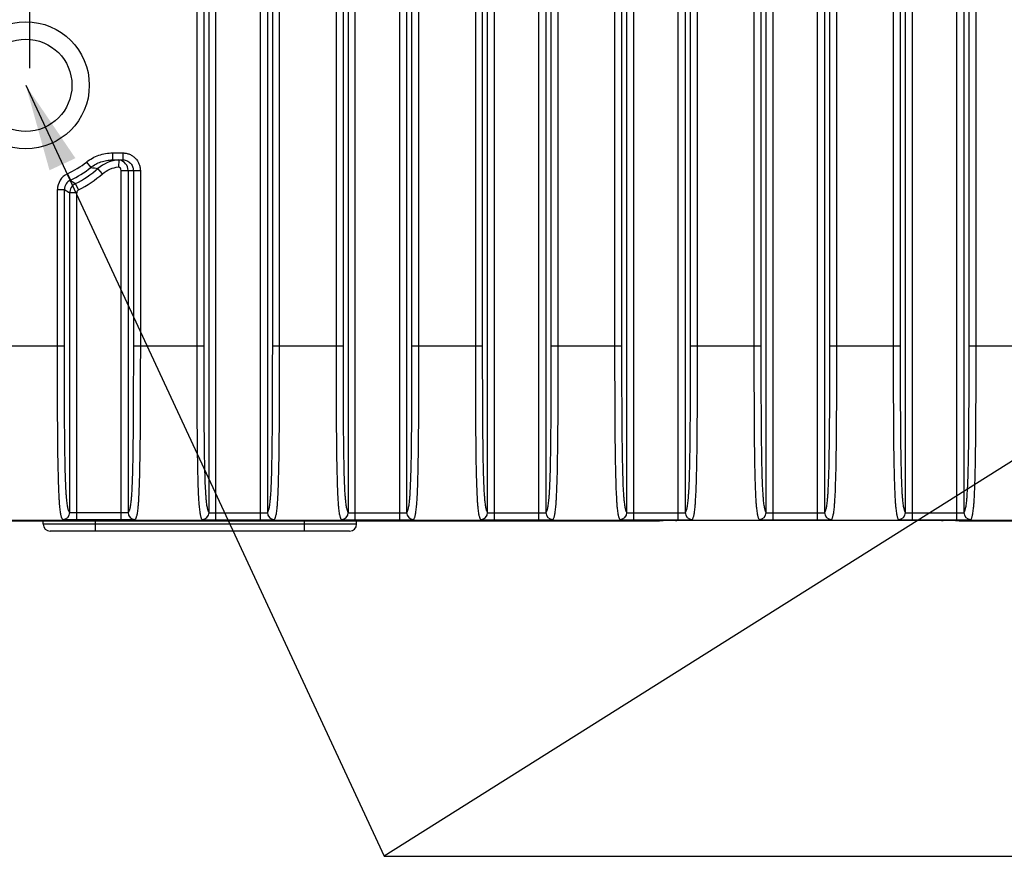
# Model space of a CAD drawing. Header units: millimetres. Extents: x 2556 to 2984, y -1556 to -1254.
# Tile 46 of 53: x 2865 to 2894, y -1409 to -1385. Entities that reach past the tile are written whole.
import ezdxf

# ---------------------------------------------------------------- set-up
doc = ezdxf.new("R2010")
doc.units = ezdxf.units.MM
doc.styles.add('HANA', font='arial.ttf')
doc.styles.get("Standard").update_dxf_attribs({"font": 'AcadEref.ttf'})
doc.dimstyles.new('HANA$7', dxfattribs={"dimtxt": 2.5, "dimasz": 2.5, "dimexe": 0.5, "dimexo": 0.2, "dimgap": 0.5, "dimtad": 1, "dimzin": 1, "dimdsep": 46, "dimtxsty": 'HANA', "dimcen": 0, "dimclrd": 3, "dimclre": 3, "dimclrt": 4, "dimadec": 0, "dimazin": 0, "dimtfac": 1, "dimtmove": 0, "dimatfit": 3, "dimfxl": 0, "dimtzin": 0, "dimarcsym": 0})
doc.dimstyles.get("Standard").update_dxf_attribs({"dimtxt": 0.15625, "dimasz": 0.1875, "dimexe": 0.18, "dimexo": 0.0625, "dimgap": 0.09, "dimtad": 0, "dimtih": 1, "dimtoh": 1, "dimdec": 3, "dimzin": 4, "dimdsep": 46, "dimtxsty": 'Standard', "dimblk": 'CLOSED', "dimblk1": 'CLOSED', "dimblk2": 'CLOSED', "dimcen": 0.09, "dimadec": 0, "dimazin": 0, "dimtp": 0.001, "dimtm": 0.001, "dimtfac": 1, "dimtdec": 3, "dimtofl": 0, "dimtmove": 0, "dimatfit": 3, "dimldrblk": 'CLOSED', "dimfxl": 0, "dimtolj": 1, "dimtzin": 4, "dimarcsym": 0})

# ---------------------------------------------------------------- blocks, each defined once
blk = doc.blocks.new('_CLOSED')
at = {"color": 0, "linetype": 'ByBlock'}
for p, q in [((0, 0), (-1, 0.167)), ((-1, 0.167), (-1, -0.167)), ((-1, -0.167), (0, 0)), ((-1, 0), (0, 0))]:
    blk.add_line(p, q, dxfattribs=at)
blk = doc.blocks.new('*D34')
at = {"color": 0, "lineweight": -2}
for p, q in [((2874.335, -1386.492), (2874.335, -1370.223)), ((2919.335, -1386.492), (2919.335, -1370.223)), ((2916.835, -1371.473), (2876.835, -1371.473))]:
    blk.add_line(p, q, dxfattribs=at)
at = {"layer": 'Defpoints', "color": 0}
for p in [(2874.335, -1371.473), (2874.335, -1387.117), (2919.335, -1387.117)]:
    blk.add_point(p, dxfattribs=at)
at = {"color": 0, "lineweight": -2, "xscale": 2.5, "yscale": 2.5, "zscale": 2.5, "rotation": 180}
blk.add_blockref('_CLOSED', (2874.335, -1371.473), dxfattribs=at)
at = {"color": 0, "lineweight": -2, "xscale": 2.5, "yscale": 2.5, "zscale": 2.5}
blk.add_blockref('_CLOSED', (2919.335, -1371.473), dxfattribs=at)
at = {"color": 0, "insert": (2898.389, -1369.571), "char_height": 2.5, "attachment_point": 5}
blk.add_mtext('\\fArial|b0|i0|c0|p34;\\C3;45.00%%P0.30', dxfattribs=at)

msp = doc.modelspace()

# ---------------------------------------------------------------- linework, layer by layer
at = {"color": 7, "linetype": 'Continuous'}
for p, q in [((2870.943, -1399.468), (2870.943, -1374.506)), ((2872.218, -1399.468), (2872.218, -1374.506)), ((2874.943, -1399.468), (2874.943, -1374.506)), ((2876.218, -1399.468), (2876.218, -1374.506)), ((2878.943, -1399.468), (2878.943, -1374.506)), ((2880.218, -1399.468), (2880.218, -1374.506)), ((2882.943, -1399.468), (2882.943, -1374.506)), ((2884.218, -1399.468), (2884.218, -1374.506)), ((2886.943, -1399.468), (2886.943, -1374.506)), ((2888.218, -1399.468), (2888.218, -1374.506)), ((2890.943, -1399.468), (2890.943, -1374.506)), ((2892.218, -1399.468), (2892.218, -1374.506)), ((2870.744, -1399.256), (2870.744, -1374.718)), ((2872.418, -1374.718), (2872.418, -1399.256)), ((2874.744, -1399.256), (2874.744, -1374.718)), ((2876.418, -1374.718), (2876.418, -1399.256)), ((2878.744, -1399.256), (2878.744, -1374.718)), ((2880.418, -1374.718), (2880.418, -1399.256)), ((2882.744, -1399.256), (2882.744, -1374.718)), ((2884.418, -1374.718), (2884.418, -1399.256)), ((2886.744, -1399.256), (2886.744, -1374.718)), ((2888.418, -1374.718), (2888.418, -1399.256)), ((2890.744, -1399.256), (2890.744, -1374.718)), ((2892.418, -1374.718), (2892.418, -1399.256)), ((2870.391, -1379.51), (2870.391, -1394.464)), ((2870.591, -1379.51), (2870.591, -1394.464)), ((2872.571, -1394.464), (2872.571, -1379.51)), ((2872.771, -1394.464), (2872.771, -1379.51)), ((2874.391, -1379.51), (2874.391, -1394.464)), ((2874.591, -1379.51), (2874.591, -1394.464)), ((2876.571, -1394.464), (2876.571, -1379.51)), ((2876.771, -1394.464), (2876.771, -1379.51)), ((2878.391, -1379.51), (2878.391, -1394.464)), ((2878.591, -1379.51), (2878.591, -1394.464)), ((2880.571, -1394.464), (2880.571, -1379.51)), ((2880.771, -1394.464), (2880.771, -1379.51)), ((2882.391, -1379.51), (2882.391, -1394.464)), ((2882.591, -1379.51), (2882.591, -1394.464)), ((2884.571, -1394.464), (2884.571, -1379.51)), ((2884.771, -1394.464), (2884.771, -1379.51)), ((2886.391, -1379.51), (2886.391, -1394.464)), ((2886.591, -1379.51), (2886.591, -1394.464)), ((2888.571, -1394.464), (2888.571, -1379.51)), ((2888.771, -1394.464), (2888.771, -1379.51)), ((2890.391, -1379.51), (2890.391, -1394.464)), ((2890.591, -1379.51), (2890.591, -1394.464)), ((2892.571, -1394.464), (2892.571, -1379.51)), ((2892.771, -1394.464), (2892.771, -1379.51)), ((2867.975, -1388.93), (2867.975, -1389.13)), ((2867.975, -1388.93), (2868.27, -1388.93)), ((2868.27, -1388.93), (2868.27, -1389.13)), ((2867.225, -1389.19), (2867.349, -1389.347)), ((2867.685, -1389.526), (2867.554, -1389.376)), ((2867.968, -1389.13), (2868.27, -1389.13)), ((2868.151, -1389.14), (2868.142, -1389.333)), ((2868.151, -1389.131), (2868.151, -1389.14)), ((2868.27, -1389.13), (2868.274, -1389.13)), ((2866.678, -1389.53), (2866.763, -1389.71)), ((2868.218, -1399.468), (2868.218, -1389.43)), ((2868.218, -1389.43), (2868.771, -1389.43)), ((2868.418, -1389.43), (2868.418, -1399.256)), ((2868.571, -1389.43), (2868.571, -1394.464)), ((2868.771, -1389.43), (2868.771, -1394.464)), ((2866.998, -1389.988), (2866.908, -1389.81)), ((2866.391, -1394.464), (2866.391, -1389.982)), ((2866.391, -1389.982), (2866.591, -1389.982)), ((2866.591, -1394.464), (2866.591, -1389.982)), ((2866.744, -1399.256), (2866.744, -1390.077)), ((2866.943, -1390.077), (2866.744, -1390.077)), ((2866.943, -1399.468), (2866.943, -1390.077)), ((2864.571, -1394.464), (2866.591, -1394.464)), ((2868.571, -1394.464), (2870.591, -1394.464)), ((2872.571, -1394.464), (2874.591, -1394.464)), ((2876.571, -1394.464), (2878.591, -1394.464)), ((2880.571, -1394.464), (2882.591, -1394.464)), ((2884.571, -1394.464), (2886.591, -1394.464)), ((2888.571, -1394.464), (2890.591, -1394.464)), ((2892.571, -1394.464), (2894.591, -1394.464)), ((2868.218, -1399.268), (2866.943, -1399.268)), ((2870.943, -1399.268), (2872.218, -1399.268)), ((2874.943, -1399.268), (2876.218, -1399.268)), ((2878.943, -1399.268), (2880.218, -1399.268)), ((2882.943, -1399.268), (2884.218, -1399.268)), ((2886.943, -1399.268), (2888.218, -1399.268)), ((2890.943, -1399.268), (2892.218, -1399.268)), ((2860.981, -1399.469), (2914.981, -1399.469)), ((2883.481, -1399.5), (2860.981, -1399.5)), ((2865.981, -1399.587), (2865.981, -1399.5)), ((2868.218, -1399.468), (2866.943, -1399.468)), ((2867.481, -1399.787), (2867.481, -1399.5)), ((2870.943, -1399.468), (2872.218, -1399.468)), ((2873.481, -1399.787), (2873.481, -1399.5)), ((2874.943, -1399.468), (2876.218, -1399.468)), ((2874.981, -1399.587), (2874.981, -1399.5)), ((2878.943, -1399.468), (2880.218, -1399.468)), ((2882.943, -1399.468), (2884.218, -1399.468)), ((2883.481, -1399.5), (2883.481, -1399.469)), ((2883.781, -1399.491), (2883.781, -1399.469)), ((2891.781, -1399.487), (2884.181, -1399.487)), ((2886.943, -1399.468), (2888.218, -1399.468)), ((2890.943, -1399.468), (2892.218, -1399.468)), ((2892.181, -1399.469), (2892.181, -1399.491)), ((2892.481, -1399.469), (2892.481, -1399.5)), ((2914.981, -1399.5), (2892.481, -1399.5)), ((2874.981, -1399.587), (2865.981, -1399.587)), ((2874.781, -1399.787), (2866.181, -1399.787))]:
    msp.add_line(p, q, dxfattribs=at)
at = {"color": 3}
msp.add_line((2875.77, -1409.126), (2949.999, -1409.126), dxfattribs=at)
at = {"color": 7, "linetype": 'Continuous'}
for radius in [1.825, 1.325]:
    msp.add_circle((2865.481, -1386.987), radius, dxfattribs=at)
for centre, radius, start, end in [((2865.481, -1386.987), 2.81, 295.2076, 308.3783), ((2865.481, -1386.987), 3.01, 295.2076, 308.3783), ((2865.481, -1386.987), 3.163, 296.8258, 310.9665), ((2872.803, -1351.264), 38.471, 261.8502, 262.1585), ((2868.212, -1390.133), 1.003, 93.49, 130.9927), ((2868.118, -1389.43), 0.1, 0.0285, 75.8479), ((2868.118, -1389.429), 0.3, 81.286, 83.5953), ((2868.118, -1389.43), 0.3, 78.9808, 81.2863), ((2868.118, -1389.43), 0.3, 359.9896, 78.9679), ((2866.89, -1389.981), 0.499, 115.1985, 180.009), ((2865.481, -1386.987), 3.363, 296.8258, 310.9665), ((2866.89, -1389.981), 0.299, 115.1202, 180.0874), ((2867.044, -1390.078), 0.3, 116.8929, 179.9329), ((2872.776, -1381.058), 10.537, 235.1993, 236.1571), ((2873.4, -1379.249), 12.71, 237.6061, 238.4197), ((2867.043, -1390.077), 0.0998, 116.8175, 180.0083), ((2866.543, -1399.255), 0.2, 270.185, 359.8163), ((2868.618, -1399.255), 0.2, 180.1837, 269.815), ((2870.543, -1399.255), 0.2, 270.185, 359.8163), ((2872.618, -1399.255), 0.2, 180.1837, 269.815), ((2874.543, -1399.255), 0.2, 270.185, 359.8163), ((2876.618, -1399.255), 0.2, 180.1837, 269.815), ((2878.543, -1399.255), 0.2, 270.185, 359.8163), ((2880.618, -1399.255), 0.2, 180.1837, 269.815), ((2882.543, -1399.255), 0.2, 270.185, 359.8163), ((2884.618, -1399.255), 0.2, 180.1837, 269.815), ((2886.543, -1399.255), 0.2, 270.185, 359.8163), ((2888.618, -1399.255), 0.2, 180.1837, 269.815), ((2890.543, -1399.255), 0.2, 270.185, 359.8163), ((2892.618, -1399.255), 0.2, 180.1837, 269.815), ((2884.181, -1399.287), 0.2, 245.6927, 270), ((2891.781, -1399.287), 0.2, 270, 294.3073), ((2866.181, -1399.587), 0.2, 180, 270), ((2874.781, -1399.587), 0.2, 270, 0)]:
    msp.add_arc(centre, radius, start, end, dxfattribs=at)
for points, knots in [([(2867.225, -1389.19), (2867.278, -1389.148), (2867.391, -1389.074), (2867.576, -1388.991), (2867.773, -1388.941), (2867.907, -1388.93), (2867.975, -1388.93)], [0, 0, 0, 0, 0.249998, 0.499995, 0.749993, 1, 1, 1, 1]), ([(2868.27, -1388.93), (2868.303, -1388.93), (2868.368, -1388.936), (2868.463, -1388.965), (2868.55, -1389.011), (2868.626, -1389.074), (2868.689, -1389.15), (2868.735, -1389.237), (2868.764, -1389.331), (2868.771, -1389.397), (2868.771, -1389.43)], [0, 0, 0, 0, 0.125002, 0.250001, 0.375001, 0.500001, 0.625, 0.749999, 0.874998, 1, 1, 1, 1]), ([(2867.349, -1389.347), (2867.393, -1389.312), (2867.486, -1389.25), (2867.639, -1389.182), (2867.801, -1389.14), (2867.913, -1389.13), (2867.968, -1389.13)], [0, 0, 0, 0, 0.250003, 0.5, 0.749996, 1, 1, 1, 1]), ([(2867.685, -1389.526), (2867.749, -1389.471), (2867.893, -1389.381), (2868.059, -1389.34), (2868.142, -1389.333)], [0, 0, 0, 0, 0.499998, 1, 1, 1, 1]), ([(2868.274, -1389.13), (2868.294, -1389.13), (2868.333, -1389.134), (2868.389, -1389.152), (2868.44, -1389.18), (2868.485, -1389.218), (2868.522, -1389.263), (2868.55, -1389.315), (2868.567, -1389.371), (2868.571, -1389.41), (2868.571, -1389.43)], [0, 0, 0, 0, 0.124969, 0.249938, 0.374917, 0.499909, 0.624915, 0.749934, 0.874963, 1, 1, 1, 1]), ([(2866.544, -1399.456), (2866.54, -1399.451), (2866.532, -1399.441), (2866.521, -1399.421), (2866.51, -1399.393), (2866.5, -1399.358), (2866.489, -1399.313), (2866.479, -1399.256), (2866.47, -1399.186), (2866.46, -1399.1), (2866.451, -1398.997), (2866.44, -1398.824), (2866.428, -1398.567), (2866.418, -1398.22), (2866.409, -1397.836), (2866.403, -1397.431), (2866.398, -1396.873), (2866.394, -1396.168), (2866.391, -1395.317), (2866.391, -1394.749), (2866.391, -1394.464)], [0, 0, 0, 0, 0.003495, 0.007966, 0.013684, 0.020939, 0.030062, 0.041426, 0.055444, 0.072538, 0.093085, 0.117321, 0.176576, 0.247378, 0.325243, 0.406806, 0.490216, 0.65935, 0.829551, 1, 1, 1, 1]), ([(2866.744, -1399.256), (2866.74, -1399.252), (2866.732, -1399.242), (2866.721, -1399.223), (2866.711, -1399.197), (2866.7, -1399.164), (2866.69, -1399.121), (2866.679, -1399.067), (2866.669, -1399.001), (2866.66, -1398.919), (2866.651, -1398.819), (2866.638, -1398.651), (2866.626, -1398.4), (2866.616, -1398.063), (2866.605, -1397.558), (2866.598, -1396.898), (2866.593, -1396.092), (2866.591, -1395.279), (2866.591, -1394.736), (2866.591, -1394.464)], [0, 0, 0, 0, 0.003502, 0.007948, 0.013604, 0.020761, 0.029752, 0.040968, 0.054855, 0.071891, 0.092521, 0.117037, 0.177352, 0.249214, 0.327621, 0.492514, 0.660982, 0.83038, 1, 1, 1, 1]), ([(2868.571, -1394.464), (2868.571, -1394.736), (2868.57, -1395.279), (2868.568, -1396.092), (2868.564, -1396.898), (2868.556, -1397.558), (2868.546, -1398.063), (2868.535, -1398.4), (2868.523, -1398.651), (2868.511, -1398.819), (2868.502, -1398.919), (2868.492, -1399.001), (2868.482, -1399.067), (2868.472, -1399.121), (2868.461, -1399.164), (2868.451, -1399.197), (2868.44, -1399.223), (2868.43, -1399.242), (2868.422, -1399.252), (2868.418, -1399.256)], [0, 0, 0, 0, 0.169621, 0.33902, 0.507487, 0.672376, 0.750781, 0.822641, 0.882958, 0.907474, 0.928106, 0.945143, 0.959031, 0.970248, 0.97924, 0.986396, 0.992052, 0.996498, 1, 1, 1, 1]), ([(2868.771, -1394.464), (2868.771, -1394.749), (2868.77, -1395.317), (2868.768, -1396.168), (2868.764, -1396.873), (2868.758, -1397.431), (2868.752, -1397.836), (2868.744, -1398.22), (2868.733, -1398.567), (2868.722, -1398.824), (2868.71, -1398.997), (2868.701, -1399.1), (2868.692, -1399.186), (2868.682, -1399.256), (2868.672, -1399.313), (2868.662, -1399.358), (2868.651, -1399.393), (2868.64, -1399.421), (2868.63, -1399.441), (2868.622, -1399.451), (2868.617, -1399.456)], [0, 0, 0, 0, 0.17045, 0.340652, 0.509785, 0.593193, 0.674754, 0.752616, 0.823417, 0.882674, 0.90691, 0.927459, 0.944554, 0.958573, 0.969938, 0.979061, 0.986317, 0.992034, 0.996505, 1, 1, 1, 1]), ([(2870.391, -1394.464), (2870.391, -1394.749), (2870.391, -1395.317), (2870.394, -1396.168), (2870.398, -1396.873), (2870.403, -1397.431), (2870.409, -1397.836), (2870.418, -1398.22), (2870.428, -1398.567), (2870.44, -1398.824), (2870.451, -1398.997), (2870.46, -1399.1), (2870.47, -1399.186), (2870.479, -1399.256), (2870.489, -1399.313), (2870.5, -1399.358), (2870.51, -1399.393), (2870.521, -1399.421), (2870.532, -1399.441), (2870.54, -1399.451), (2870.544, -1399.456)], [0, 0, 0, 0, 0.17045, 0.340652, 0.509785, 0.593193, 0.674754, 0.752616, 0.823417, 0.882674, 0.90691, 0.927459, 0.944554, 0.958573, 0.969938, 0.979061, 0.986317, 0.992034, 0.996505, 1, 1, 1, 1]), ([(2870.591, -1394.464), (2870.591, -1394.736), (2870.591, -1395.279), (2870.593, -1396.092), (2870.598, -1396.898), (2870.605, -1397.558), (2870.616, -1398.063), (2870.626, -1398.4), (2870.638, -1398.651), (2870.651, -1398.819), (2870.66, -1398.919), (2870.669, -1399.001), (2870.679, -1399.067), (2870.69, -1399.121), (2870.7, -1399.164), (2870.711, -1399.197), (2870.721, -1399.223), (2870.732, -1399.242), (2870.74, -1399.252), (2870.744, -1399.256)], [0, 0, 0, 0, 0.169621, 0.33902, 0.507487, 0.672376, 0.750781, 0.822641, 0.882958, 0.907475, 0.928106, 0.945143, 0.959031, 0.970248, 0.97924, 0.986396, 0.992052, 0.996498, 1, 1, 1, 1]), ([(2872.418, -1399.256), (2872.422, -1399.252), (2872.43, -1399.242), (2872.44, -1399.223), (2872.451, -1399.197), (2872.461, -1399.164), (2872.472, -1399.121), (2872.482, -1399.067), (2872.492, -1399.001), (2872.502, -1398.919), (2872.511, -1398.819), (2872.523, -1398.651), (2872.535, -1398.4), (2872.546, -1398.063), (2872.556, -1397.558), (2872.564, -1396.898), (2872.568, -1396.092), (2872.57, -1395.279), (2872.571, -1394.736), (2872.571, -1394.464)], [0, 0, 0, 0, 0.003502, 0.007948, 0.013604, 0.020761, 0.029752, 0.040968, 0.054855, 0.071891, 0.092521, 0.117037, 0.177352, 0.249214, 0.327621, 0.492514, 0.660982, 0.83038, 1, 1, 1, 1]), ([(2872.617, -1399.456), (2872.622, -1399.451), (2872.63, -1399.441), (2872.64, -1399.421), (2872.651, -1399.393), (2872.662, -1399.358), (2872.672, -1399.313), (2872.682, -1399.256), (2872.692, -1399.186), (2872.701, -1399.1), (2872.71, -1398.997), (2872.722, -1398.824), (2872.733, -1398.567), (2872.744, -1398.22), (2872.752, -1397.836), (2872.758, -1397.431), (2872.764, -1396.873), (2872.768, -1396.168), (2872.77, -1395.317), (2872.771, -1394.749), (2872.771, -1394.464)], [0, 0, 0, 0, 0.003495, 0.007966, 0.013684, 0.020939, 0.030062, 0.041426, 0.055444, 0.072538, 0.093085, 0.117321, 0.176576, 0.247378, 0.325243, 0.406806, 0.490216, 0.65935, 0.829551, 1, 1, 1, 1]), ([(2874.391, -1394.464), (2874.391, -1394.749), (2874.391, -1395.317), (2874.394, -1396.168), (2874.398, -1396.873), (2874.403, -1397.431), (2874.409, -1397.836), (2874.418, -1398.22), (2874.428, -1398.567), (2874.44, -1398.824), (2874.451, -1398.997), (2874.46, -1399.1), (2874.47, -1399.186), (2874.479, -1399.256), (2874.489, -1399.313), (2874.5, -1399.358), (2874.51, -1399.393), (2874.521, -1399.421), (2874.532, -1399.441), (2874.54, -1399.451), (2874.544, -1399.456)], [0, 0, 0, 0, 0.17045, 0.340652, 0.509785, 0.593193, 0.674754, 0.752616, 0.823417, 0.882674, 0.90691, 0.927459, 0.944554, 0.958573, 0.969938, 0.979061, 0.986317, 0.992034, 0.996505, 1, 1, 1, 1]), ([(2874.591, -1394.464), (2874.591, -1394.736), (2874.591, -1395.279), (2874.593, -1396.092), (2874.598, -1396.898), (2874.605, -1397.558), (2874.616, -1398.063), (2874.626, -1398.4), (2874.638, -1398.651), (2874.651, -1398.819), (2874.66, -1398.919), (2874.669, -1399.001), (2874.679, -1399.067), (2874.69, -1399.121), (2874.7, -1399.164), (2874.711, -1399.197), (2874.721, -1399.223), (2874.732, -1399.242), (2874.74, -1399.252), (2874.744, -1399.256)], [0, 0, 0, 0, 0.169621, 0.33902, 0.507487, 0.672376, 0.750781, 0.822641, 0.882958, 0.907475, 0.928106, 0.945143, 0.959031, 0.970248, 0.97924, 0.986396, 0.992052, 0.996498, 1, 1, 1, 1]), ([(2876.418, -1399.256), (2876.422, -1399.252), (2876.43, -1399.242), (2876.44, -1399.223), (2876.451, -1399.197), (2876.461, -1399.164), (2876.472, -1399.121), (2876.482, -1399.067), (2876.492, -1399.001), (2876.502, -1398.919), (2876.511, -1398.819), (2876.523, -1398.651), (2876.535, -1398.4), (2876.546, -1398.063), (2876.556, -1397.558), (2876.564, -1396.898), (2876.568, -1396.092), (2876.57, -1395.279), (2876.571, -1394.736), (2876.571, -1394.464)], [0, 0, 0, 0, 0.003502, 0.007948, 0.013604, 0.020761, 0.029752, 0.040968, 0.054855, 0.071891, 0.092521, 0.117037, 0.177352, 0.249214, 0.327621, 0.492514, 0.660982, 0.83038, 1, 1, 1, 1]), ([(2876.617, -1399.456), (2876.622, -1399.451), (2876.63, -1399.441), (2876.64, -1399.421), (2876.651, -1399.393), (2876.662, -1399.358), (2876.672, -1399.313), (2876.682, -1399.256), (2876.692, -1399.186), (2876.701, -1399.1), (2876.71, -1398.997), (2876.722, -1398.824), (2876.733, -1398.567), (2876.744, -1398.22), (2876.752, -1397.836), (2876.758, -1397.431), (2876.764, -1396.873), (2876.768, -1396.168), (2876.77, -1395.317), (2876.771, -1394.749), (2876.771, -1394.464)], [0, 0, 0, 0, 0.003495, 0.007966, 0.013684, 0.020939, 0.030062, 0.041426, 0.055444, 0.072538, 0.093085, 0.117321, 0.176576, 0.247378, 0.325243, 0.406806, 0.490216, 0.65935, 0.829551, 1, 1, 1, 1]), ([(2878.391, -1394.464), (2878.391, -1394.749), (2878.391, -1395.317), (2878.394, -1396.168), (2878.398, -1396.873), (2878.403, -1397.431), (2878.409, -1397.836), (2878.418, -1398.22), (2878.428, -1398.567), (2878.44, -1398.824), (2878.451, -1398.997), (2878.46, -1399.1), (2878.47, -1399.186), (2878.479, -1399.256), (2878.489, -1399.313), (2878.5, -1399.358), (2878.51, -1399.393), (2878.521, -1399.421), (2878.532, -1399.441), (2878.54, -1399.451), (2878.544, -1399.456)], [0, 0, 0, 0, 0.17045, 0.340652, 0.509785, 0.593193, 0.674754, 0.752616, 0.823417, 0.882674, 0.90691, 0.927459, 0.944554, 0.958573, 0.969938, 0.979061, 0.986317, 0.992034, 0.996505, 1, 1, 1, 1]), ([(2878.591, -1394.464), (2878.591, -1394.736), (2878.591, -1395.279), (2878.593, -1396.092), (2878.598, -1396.898), (2878.605, -1397.558), (2878.616, -1398.063), (2878.626, -1398.4), (2878.638, -1398.651), (2878.651, -1398.819), (2878.66, -1398.919), (2878.669, -1399.001), (2878.679, -1399.067), (2878.69, -1399.121), (2878.7, -1399.164), (2878.711, -1399.197), (2878.721, -1399.223), (2878.732, -1399.242), (2878.74, -1399.252), (2878.744, -1399.256)], [0, 0, 0, 0, 0.169621, 0.33902, 0.507487, 0.672376, 0.750781, 0.822641, 0.882958, 0.907475, 0.928106, 0.945143, 0.959031, 0.970248, 0.97924, 0.986396, 0.992052, 0.996498, 1, 1, 1, 1]), ([(2880.418, -1399.256), (2880.422, -1399.252), (2880.43, -1399.242), (2880.44, -1399.223), (2880.451, -1399.197), (2880.461, -1399.164), (2880.472, -1399.121), (2880.482, -1399.067), (2880.492, -1399.001), (2880.502, -1398.919), (2880.511, -1398.819), (2880.523, -1398.651), (2880.535, -1398.4), (2880.546, -1398.063), (2880.556, -1397.558), (2880.564, -1396.898), (2880.568, -1396.092), (2880.57, -1395.279), (2880.571, -1394.736), (2880.571, -1394.464)], [0, 0, 0, 0, 0.003502, 0.007948, 0.013604, 0.020761, 0.029752, 0.040968, 0.054855, 0.071891, 0.092521, 0.117037, 0.177352, 0.249214, 0.327621, 0.492514, 0.660982, 0.83038, 1, 1, 1, 1]), ([(2880.617, -1399.456), (2880.622, -1399.451), (2880.63, -1399.441), (2880.64, -1399.421), (2880.651, -1399.393), (2880.662, -1399.358), (2880.672, -1399.313), (2880.682, -1399.256), (2880.692, -1399.186), (2880.701, -1399.1), (2880.71, -1398.997), (2880.722, -1398.824), (2880.733, -1398.567), (2880.744, -1398.22), (2880.752, -1397.836), (2880.758, -1397.431), (2880.764, -1396.873), (2880.768, -1396.168), (2880.77, -1395.317), (2880.771, -1394.749), (2880.771, -1394.464)], [0, 0, 0, 0, 0.003495, 0.007966, 0.013684, 0.020939, 0.030062, 0.041426, 0.055444, 0.072538, 0.093085, 0.117321, 0.176576, 0.247378, 0.325243, 0.406806, 0.490216, 0.65935, 0.829551, 1, 1, 1, 1]), ([(2882.391, -1394.464), (2882.391, -1394.749), (2882.391, -1395.317), (2882.394, -1396.168), (2882.398, -1396.873), (2882.403, -1397.431), (2882.409, -1397.836), (2882.418, -1398.22), (2882.428, -1398.567), (2882.44, -1398.824), (2882.451, -1398.997), (2882.46, -1399.1), (2882.47, -1399.186), (2882.479, -1399.256), (2882.489, -1399.313), (2882.5, -1399.358), (2882.51, -1399.393), (2882.521, -1399.421), (2882.532, -1399.441), (2882.54, -1399.451), (2882.544, -1399.456)], [0, 0, 0, 0, 0.17045, 0.340652, 0.509785, 0.593193, 0.674754, 0.752616, 0.823417, 0.882674, 0.90691, 0.927459, 0.944554, 0.958573, 0.969938, 0.979061, 0.986317, 0.992034, 0.996505, 1, 1, 1, 1]), ([(2882.591, -1394.464), (2882.591, -1394.736), (2882.591, -1395.279), (2882.593, -1396.092), (2882.598, -1396.898), (2882.605, -1397.558), (2882.616, -1398.063), (2882.626, -1398.4), (2882.638, -1398.651), (2882.651, -1398.819), (2882.66, -1398.919), (2882.669, -1399.001), (2882.679, -1399.067), (2882.69, -1399.121), (2882.7, -1399.164), (2882.711, -1399.197), (2882.721, -1399.223), (2882.732, -1399.242), (2882.74, -1399.252), (2882.744, -1399.256)], [0, 0, 0, 0, 0.169621, 0.33902, 0.507487, 0.672376, 0.750781, 0.822641, 0.882958, 0.907475, 0.928106, 0.945143, 0.959031, 0.970248, 0.97924, 0.986396, 0.992052, 0.996498, 1, 1, 1, 1]), ([(2884.418, -1399.256), (2884.422, -1399.252), (2884.43, -1399.242), (2884.44, -1399.223), (2884.451, -1399.197), (2884.461, -1399.164), (2884.472, -1399.121), (2884.482, -1399.067), (2884.492, -1399.001), (2884.502, -1398.919), (2884.511, -1398.819), (2884.523, -1398.651), (2884.535, -1398.4), (2884.546, -1398.063), (2884.556, -1397.558), (2884.564, -1396.898), (2884.568, -1396.092), (2884.57, -1395.279), (2884.571, -1394.736), (2884.571, -1394.464)], [0, 0, 0, 0, 0.003502, 0.007948, 0.013604, 0.020761, 0.029752, 0.040968, 0.054855, 0.071891, 0.092521, 0.117037, 0.177352, 0.249214, 0.327621, 0.492514, 0.660982, 0.83038, 1, 1, 1, 1]), ([(2884.617, -1399.456), (2884.622, -1399.451), (2884.63, -1399.441), (2884.64, -1399.421), (2884.651, -1399.393), (2884.662, -1399.358), (2884.672, -1399.313), (2884.682, -1399.256), (2884.692, -1399.186), (2884.701, -1399.1), (2884.71, -1398.997), (2884.722, -1398.824), (2884.733, -1398.567), (2884.744, -1398.22), (2884.752, -1397.836), (2884.758, -1397.431), (2884.764, -1396.873), (2884.768, -1396.168), (2884.77, -1395.317), (2884.771, -1394.749), (2884.771, -1394.464)], [0, 0, 0, 0, 0.003495, 0.007966, 0.013684, 0.020939, 0.030062, 0.041426, 0.055444, 0.072538, 0.093085, 0.117321, 0.176576, 0.247378, 0.325243, 0.406806, 0.490216, 0.65935, 0.829551, 1, 1, 1, 1]), ([(2886.391, -1394.464), (2886.391, -1394.749), (2886.391, -1395.317), (2886.394, -1396.168), (2886.398, -1396.873), (2886.403, -1397.431), (2886.409, -1397.836), (2886.418, -1398.22), (2886.428, -1398.567), (2886.44, -1398.824), (2886.451, -1398.997), (2886.46, -1399.1), (2886.47, -1399.186), (2886.479, -1399.256), (2886.489, -1399.313), (2886.5, -1399.358), (2886.51, -1399.393), (2886.521, -1399.421), (2886.532, -1399.441), (2886.54, -1399.451), (2886.544, -1399.456)], [0, 0, 0, 0, 0.17045, 0.340652, 0.509785, 0.593193, 0.674754, 0.752616, 0.823417, 0.882674, 0.90691, 0.927459, 0.944554, 0.958573, 0.969938, 0.979061, 0.986317, 0.992034, 0.996505, 1, 1, 1, 1]), ([(2886.591, -1394.464), (2886.591, -1394.736), (2886.591, -1395.279), (2886.593, -1396.092), (2886.598, -1396.898), (2886.605, -1397.558), (2886.616, -1398.063), (2886.626, -1398.4), (2886.638, -1398.651), (2886.651, -1398.819), (2886.66, -1398.919), (2886.669, -1399.001), (2886.679, -1399.067), (2886.69, -1399.121), (2886.7, -1399.164), (2886.711, -1399.197), (2886.721, -1399.223), (2886.732, -1399.242), (2886.74, -1399.252), (2886.744, -1399.256)], [0, 0, 0, 0, 0.169621, 0.33902, 0.507487, 0.672376, 0.750781, 0.822641, 0.882958, 0.907475, 0.928106, 0.945143, 0.959031, 0.970248, 0.97924, 0.986396, 0.992052, 0.996498, 1, 1, 1, 1]), ([(2888.418, -1399.256), (2888.422, -1399.252), (2888.43, -1399.242), (2888.44, -1399.223), (2888.451, -1399.197), (2888.461, -1399.164), (2888.472, -1399.121), (2888.482, -1399.067), (2888.492, -1399.001), (2888.502, -1398.919), (2888.511, -1398.819), (2888.523, -1398.651), (2888.535, -1398.4), (2888.546, -1398.063), (2888.556, -1397.558), (2888.564, -1396.898), (2888.568, -1396.092), (2888.57, -1395.279), (2888.571, -1394.736), (2888.571, -1394.464)], [0, 0, 0, 0, 0.003502, 0.007948, 0.013604, 0.020761, 0.029752, 0.040968, 0.054855, 0.071891, 0.092521, 0.117037, 0.177352, 0.249214, 0.327621, 0.492514, 0.660982, 0.83038, 1, 1, 1, 1]), ([(2888.617, -1399.456), (2888.622, -1399.451), (2888.63, -1399.441), (2888.64, -1399.421), (2888.651, -1399.393), (2888.662, -1399.358), (2888.672, -1399.313), (2888.682, -1399.256), (2888.692, -1399.186), (2888.701, -1399.1), (2888.71, -1398.997), (2888.722, -1398.824), (2888.733, -1398.567), (2888.744, -1398.22), (2888.752, -1397.836), (2888.758, -1397.431), (2888.764, -1396.873), (2888.768, -1396.168), (2888.77, -1395.317), (2888.771, -1394.749), (2888.771, -1394.464)], [0, 0, 0, 0, 0.003495, 0.007966, 0.013684, 0.020939, 0.030062, 0.041426, 0.055444, 0.072538, 0.093085, 0.117321, 0.176576, 0.247378, 0.325243, 0.406806, 0.490216, 0.65935, 0.829551, 1, 1, 1, 1]), ([(2890.391, -1394.464), (2890.391, -1394.749), (2890.391, -1395.317), (2890.394, -1396.168), (2890.398, -1396.873), (2890.403, -1397.431), (2890.409, -1397.836), (2890.418, -1398.22), (2890.428, -1398.567), (2890.44, -1398.824), (2890.451, -1398.997), (2890.46, -1399.1), (2890.47, -1399.186), (2890.479, -1399.256), (2890.489, -1399.313), (2890.5, -1399.358), (2890.51, -1399.393), (2890.521, -1399.421), (2890.532, -1399.441), (2890.54, -1399.451), (2890.544, -1399.456)], [0, 0, 0, 0, 0.17045, 0.340652, 0.509785, 0.593193, 0.674754, 0.752616, 0.823417, 0.882674, 0.90691, 0.927459, 0.944554, 0.958573, 0.969938, 0.979061, 0.986317, 0.992034, 0.996505, 1, 1, 1, 1]), ([(2890.591, -1394.464), (2890.591, -1394.736), (2890.591, -1395.279), (2890.593, -1396.092), (2890.598, -1396.898), (2890.605, -1397.558), (2890.616, -1398.063), (2890.626, -1398.4), (2890.638, -1398.651), (2890.651, -1398.819), (2890.66, -1398.919), (2890.669, -1399.001), (2890.679, -1399.067), (2890.69, -1399.121), (2890.7, -1399.164), (2890.711, -1399.197), (2890.721, -1399.223), (2890.732, -1399.242), (2890.74, -1399.252), (2890.744, -1399.256)], [0, 0, 0, 0, 0.169621, 0.33902, 0.507487, 0.672376, 0.750781, 0.822641, 0.882958, 0.907475, 0.928106, 0.945143, 0.959031, 0.970248, 0.97924, 0.986396, 0.992052, 0.996498, 1, 1, 1, 1]), ([(2892.418, -1399.256), (2892.422, -1399.252), (2892.43, -1399.242), (2892.44, -1399.223), (2892.451, -1399.197), (2892.461, -1399.164), (2892.472, -1399.121), (2892.482, -1399.067), (2892.492, -1399.001), (2892.502, -1398.919), (2892.511, -1398.819), (2892.523, -1398.651), (2892.535, -1398.4), (2892.546, -1398.063), (2892.556, -1397.558), (2892.564, -1396.898), (2892.568, -1396.092), (2892.57, -1395.279), (2892.571, -1394.736), (2892.571, -1394.464)], [0, 0, 0, 0, 0.003502, 0.007948, 0.013604, 0.020761, 0.029752, 0.040968, 0.054855, 0.071891, 0.092521, 0.117037, 0.177352, 0.249214, 0.327621, 0.492514, 0.660982, 0.83038, 1, 1, 1, 1]), ([(2892.617, -1399.456), (2892.622, -1399.451), (2892.63, -1399.441), (2892.64, -1399.421), (2892.651, -1399.393), (2892.662, -1399.358), (2892.672, -1399.313), (2892.682, -1399.256), (2892.692, -1399.186), (2892.701, -1399.1), (2892.71, -1398.997), (2892.722, -1398.824), (2892.733, -1398.567), (2892.744, -1398.22), (2892.752, -1397.836), (2892.758, -1397.431), (2892.764, -1396.873), (2892.768, -1396.168), (2892.77, -1395.317), (2892.771, -1394.749), (2892.771, -1394.464)], [0, 0, 0, 0, 0.003495, 0.007966, 0.013684, 0.020939, 0.030062, 0.041426, 0.055444, 0.072538, 0.093085, 0.117321, 0.176576, 0.247378, 0.325243, 0.406806, 0.490216, 0.65935, 0.829551, 1, 1, 1, 1]), ([(2866.943, -1399.268), (2866.931, -1399.268), (2866.906, -1399.268), (2866.87, -1399.268), (2866.837, -1399.267), (2866.807, -1399.266), (2866.783, -1399.265), (2866.764, -1399.263), (2866.752, -1399.261), (2866.746, -1399.258), (2866.744, -1399.257), (2866.744, -1399.256)], [0, 0, 0, 0, 0.187598, 0.368438, 0.536019, 0.684333, 0.808127, 0.90319, 0.966807, 0.98681, 1, 1, 1, 1]), ([(2868.418, -1399.256), (2868.417, -1399.257), (2868.416, -1399.258), (2868.41, -1399.261), (2868.398, -1399.263), (2868.379, -1399.265), (2868.354, -1399.266), (2868.325, -1399.267), (2868.291, -1399.268), (2868.255, -1399.268), (2868.231, -1399.268), (2868.218, -1399.268)], [0, 0, 0, 0, 0.013189, 0.03319, 0.096804, 0.191864, 0.315656, 0.463969, 0.631549, 0.81239, 1, 1, 1, 1]), ([(2870.744, -1399.256), (2870.744, -1399.257), (2870.746, -1399.258), (2870.752, -1399.261), (2870.764, -1399.263), (2870.783, -1399.265), (2870.807, -1399.266), (2870.837, -1399.267), (2870.87, -1399.268), (2870.906, -1399.268), (2870.931, -1399.268), (2870.943, -1399.268)], [0, 0, 0, 0, 0.013189, 0.03319, 0.096804, 0.191864, 0.315655, 0.463967, 0.631547, 0.812387, 1, 1, 1, 1]), ([(2872.218, -1399.268), (2872.231, -1399.268), (2872.255, -1399.268), (2872.291, -1399.268), (2872.325, -1399.267), (2872.354, -1399.266), (2872.379, -1399.265), (2872.398, -1399.263), (2872.41, -1399.261), (2872.416, -1399.258), (2872.417, -1399.257), (2872.418, -1399.256)], [0, 0, 0, 0, 0.187596, 0.368436, 0.536017, 0.68433, 0.808125, 0.903188, 0.966806, 0.98681, 1, 1, 1, 1]), ([(2874.744, -1399.256), (2874.744, -1399.257), (2874.746, -1399.258), (2874.752, -1399.261), (2874.764, -1399.263), (2874.783, -1399.265), (2874.807, -1399.266), (2874.837, -1399.267), (2874.87, -1399.268), (2874.906, -1399.268), (2874.931, -1399.268), (2874.943, -1399.268)], [0, 0, 0, 0, 0.013189, 0.03319, 0.096804, 0.191864, 0.315655, 0.463967, 0.631547, 0.812387, 1, 1, 1, 1]), ([(2876.218, -1399.268), (2876.231, -1399.268), (2876.255, -1399.268), (2876.291, -1399.268), (2876.325, -1399.267), (2876.354, -1399.266), (2876.379, -1399.265), (2876.398, -1399.263), (2876.41, -1399.261), (2876.416, -1399.258), (2876.417, -1399.257), (2876.418, -1399.256)], [0, 0, 0, 0, 0.187596, 0.368436, 0.536017, 0.68433, 0.808125, 0.903188, 0.966806, 0.98681, 1, 1, 1, 1]), ([(2878.744, -1399.256), (2878.744, -1399.257), (2878.746, -1399.258), (2878.752, -1399.261), (2878.764, -1399.263), (2878.783, -1399.265), (2878.807, -1399.266), (2878.837, -1399.267), (2878.87, -1399.268), (2878.906, -1399.268), (2878.931, -1399.268), (2878.943, -1399.268)], [0, 0, 0, 0, 0.013189, 0.03319, 0.096804, 0.191864, 0.315655, 0.463967, 0.631547, 0.812387, 1, 1, 1, 1]), ([(2880.218, -1399.268), (2880.231, -1399.268), (2880.255, -1399.268), (2880.291, -1399.268), (2880.325, -1399.267), (2880.354, -1399.266), (2880.379, -1399.265), (2880.398, -1399.263), (2880.41, -1399.261), (2880.416, -1399.258), (2880.417, -1399.257), (2880.418, -1399.256)], [0, 0, 0, 0, 0.187596, 0.368436, 0.536017, 0.68433, 0.808125, 0.903188, 0.966806, 0.98681, 1, 1, 1, 1]), ([(2882.744, -1399.256), (2882.744, -1399.257), (2882.746, -1399.258), (2882.752, -1399.261), (2882.764, -1399.263), (2882.783, -1399.265), (2882.807, -1399.266), (2882.837, -1399.267), (2882.87, -1399.268), (2882.906, -1399.268), (2882.931, -1399.268), (2882.943, -1399.268)], [0, 0, 0, 0, 0.013189, 0.03319, 0.096804, 0.191864, 0.315655, 0.463967, 0.631547, 0.812387, 1, 1, 1, 1]), ([(2884.218, -1399.268), (2884.231, -1399.268), (2884.255, -1399.268), (2884.291, -1399.268), (2884.325, -1399.267), (2884.354, -1399.266), (2884.379, -1399.265), (2884.398, -1399.263), (2884.41, -1399.261), (2884.416, -1399.258), (2884.417, -1399.257), (2884.418, -1399.256)], [0, 0, 0, 0, 0.187596, 0.368436, 0.536017, 0.68433, 0.808125, 0.903188, 0.966806, 0.98681, 1, 1, 1, 1]), ([(2886.744, -1399.256), (2886.744, -1399.257), (2886.746, -1399.258), (2886.752, -1399.261), (2886.764, -1399.263), (2886.783, -1399.265), (2886.807, -1399.266), (2886.837, -1399.267), (2886.87, -1399.268), (2886.906, -1399.268), (2886.931, -1399.268), (2886.943, -1399.268)], [0, 0, 0, 0, 0.013189, 0.03319, 0.096804, 0.191864, 0.315655, 0.463967, 0.631547, 0.812387, 1, 1, 1, 1]), ([(2888.218, -1399.268), (2888.231, -1399.268), (2888.255, -1399.268), (2888.291, -1399.268), (2888.325, -1399.267), (2888.354, -1399.266), (2888.379, -1399.265), (2888.398, -1399.263), (2888.41, -1399.261), (2888.416, -1399.258), (2888.417, -1399.257), (2888.418, -1399.256)], [0, 0, 0, 0, 0.187596, 0.368436, 0.536017, 0.68433, 0.808125, 0.903188, 0.966806, 0.98681, 1, 1, 1, 1]), ([(2890.744, -1399.256), (2890.744, -1399.257), (2890.746, -1399.258), (2890.752, -1399.261), (2890.764, -1399.263), (2890.783, -1399.265), (2890.807, -1399.266), (2890.837, -1399.267), (2890.87, -1399.268), (2890.906, -1399.268), (2890.931, -1399.268), (2890.943, -1399.268)], [0, 0, 0, 0, 0.013189, 0.03319, 0.096804, 0.191864, 0.315655, 0.463967, 0.631547, 0.812387, 1, 1, 1, 1]), ([(2892.218, -1399.268), (2892.231, -1399.268), (2892.255, -1399.268), (2892.291, -1399.268), (2892.325, -1399.267), (2892.354, -1399.266), (2892.379, -1399.265), (2892.398, -1399.263), (2892.41, -1399.261), (2892.416, -1399.258), (2892.417, -1399.257), (2892.418, -1399.256)], [0, 0, 0, 0, 0.187596, 0.368436, 0.536017, 0.68433, 0.808125, 0.903188, 0.966806, 0.98681, 1, 1, 1, 1]), ([(2866.943, -1399.468), (2866.918, -1399.468), (2866.868, -1399.468), (2866.796, -1399.468), (2866.729, -1399.467), (2866.678, -1399.466), (2866.641, -1399.465), (2866.618, -1399.464), (2866.598, -1399.463), (2866.581, -1399.462), (2866.567, -1399.461), (2866.556, -1399.46), (2866.549, -1399.458), (2866.546, -1399.457), (2866.544, -1399.456), (2866.544, -1399.456)], [0, 0, 0, 0, 0.190309, 0.373423, 0.542518, 0.691445, 0.75668, 0.815008, 0.865959, 0.909139, 0.944243, 0.971062, 0.989532, 0.995707, 1, 1, 1, 1]), ([(2868.617, -1399.456), (2868.617, -1399.456), (2868.616, -1399.457), (2868.612, -1399.458), (2868.605, -1399.46), (2868.595, -1399.461), (2868.581, -1399.462), (2868.564, -1399.463), (2868.543, -1399.464), (2868.52, -1399.465), (2868.484, -1399.466), (2868.433, -1399.467), (2868.366, -1399.468), (2868.293, -1399.468), (2868.243, -1399.468), (2868.218, -1399.468)], [0, 0, 0, 0, 0.004292, 0.010467, 0.028935, 0.055753, 0.090856, 0.134035, 0.184984, 0.243311, 0.308544, 0.45747, 0.626563, 0.809679, 1, 1, 1, 1]), ([(2870.544, -1399.456), (2870.544, -1399.456), (2870.546, -1399.457), (2870.549, -1399.458), (2870.556, -1399.46), (2870.567, -1399.461), (2870.581, -1399.462), (2870.598, -1399.463), (2870.618, -1399.464), (2870.641, -1399.465), (2870.678, -1399.466), (2870.729, -1399.467), (2870.796, -1399.468), (2870.868, -1399.468), (2870.918, -1399.468), (2870.943, -1399.468)], [0, 0, 0, 0, 0.004293, 0.010468, 0.028935, 0.055753, 0.090856, 0.134034, 0.184983, 0.24331, 0.308543, 0.457468, 0.626561, 0.809675, 1, 1, 1, 1]), ([(2872.218, -1399.468), (2872.243, -1399.468), (2872.293, -1399.468), (2872.366, -1399.468), (2872.433, -1399.467), (2872.484, -1399.466), (2872.52, -1399.465), (2872.543, -1399.464), (2872.564, -1399.463), (2872.581, -1399.462), (2872.595, -1399.461), (2872.605, -1399.46), (2872.612, -1399.458), (2872.616, -1399.457), (2872.617, -1399.456), (2872.617, -1399.456)], [0, 0, 0, 0, 0.190308, 0.373421, 0.542515, 0.691443, 0.756677, 0.815005, 0.865956, 0.909136, 0.944241, 0.971061, 0.989531, 0.995707, 1, 1, 1, 1]), ([(2874.544, -1399.456), (2874.544, -1399.456), (2874.546, -1399.457), (2874.549, -1399.458), (2874.556, -1399.46), (2874.567, -1399.461), (2874.581, -1399.462), (2874.598, -1399.463), (2874.618, -1399.464), (2874.641, -1399.465), (2874.678, -1399.466), (2874.729, -1399.467), (2874.796, -1399.468), (2874.868, -1399.468), (2874.918, -1399.468), (2874.943, -1399.468)], [0, 0, 0, 0, 0.004293, 0.010468, 0.028935, 0.055753, 0.090856, 0.134034, 0.184983, 0.24331, 0.308543, 0.457468, 0.626561, 0.809675, 1, 1, 1, 1]), ([(2876.218, -1399.468), (2876.243, -1399.468), (2876.293, -1399.468), (2876.366, -1399.468), (2876.433, -1399.467), (2876.484, -1399.466), (2876.52, -1399.465), (2876.543, -1399.464), (2876.564, -1399.463), (2876.581, -1399.462), (2876.595, -1399.461), (2876.605, -1399.46), (2876.612, -1399.458), (2876.616, -1399.457), (2876.617, -1399.456), (2876.617, -1399.456)], [0, 0, 0, 0, 0.190308, 0.373421, 0.542515, 0.691443, 0.756677, 0.815005, 0.865956, 0.909136, 0.944241, 0.971061, 0.989531, 0.995707, 1, 1, 1, 1]), ([(2878.544, -1399.456), (2878.544, -1399.456), (2878.546, -1399.457), (2878.549, -1399.458), (2878.556, -1399.46), (2878.567, -1399.461), (2878.581, -1399.462), (2878.598, -1399.463), (2878.618, -1399.464), (2878.641, -1399.465), (2878.678, -1399.466), (2878.729, -1399.467), (2878.796, -1399.468), (2878.868, -1399.468), (2878.918, -1399.468), (2878.943, -1399.468)], [0, 0, 0, 0, 0.004293, 0.010468, 0.028935, 0.055753, 0.090856, 0.134034, 0.184983, 0.24331, 0.308543, 0.457468, 0.626561, 0.809675, 1, 1, 1, 1]), ([(2880.218, -1399.468), (2880.243, -1399.468), (2880.293, -1399.468), (2880.366, -1399.468), (2880.433, -1399.467), (2880.484, -1399.466), (2880.52, -1399.465), (2880.543, -1399.464), (2880.564, -1399.463), (2880.581, -1399.462), (2880.595, -1399.461), (2880.605, -1399.46), (2880.612, -1399.458), (2880.616, -1399.457), (2880.617, -1399.456), (2880.617, -1399.456)], [0, 0, 0, 0, 0.190308, 0.373421, 0.542515, 0.691443, 0.756677, 0.815005, 0.865956, 0.909136, 0.944241, 0.971061, 0.989531, 0.995707, 1, 1, 1, 1]), ([(2882.544, -1399.456), (2882.544, -1399.456), (2882.546, -1399.457), (2882.549, -1399.458), (2882.556, -1399.46), (2882.567, -1399.461), (2882.581, -1399.462), (2882.598, -1399.463), (2882.618, -1399.464), (2882.641, -1399.465), (2882.678, -1399.466), (2882.729, -1399.467), (2882.796, -1399.468), (2882.868, -1399.468), (2882.918, -1399.468), (2882.943, -1399.468)], [0, 0, 0, 0, 0.004293, 0.010468, 0.028935, 0.055753, 0.090856, 0.134034, 0.184983, 0.24331, 0.308543, 0.457468, 0.626561, 0.809675, 1, 1, 1, 1]), ([(2883.781, -1399.491), (2883.781, -1399.491), (2883.78, -1399.491), (2883.779, -1399.492), (2883.777, -1399.492), (2883.773, -1399.493), (2883.767, -1399.493), (2883.757, -1399.494), (2883.744, -1399.495), (2883.729, -1399.496), (2883.712, -1399.496), (2883.692, -1399.497), (2883.67, -1399.498), (2883.638, -1399.498), (2883.594, -1399.499), (2883.539, -1399.499), (2883.5, -1399.5), (2883.481, -1399.5)], [0, 0, 0, 0, 0.001876, 0.005755, 0.011918, 0.020411, 0.044367, 0.077467, 0.119418, 0.169826, 0.228213, 0.294023, 0.366627, 0.445325, 0.617931, 0.805219, 1, 1, 1, 1]), ([(2884.218, -1399.468), (2884.243, -1399.468), (2884.293, -1399.468), (2884.366, -1399.468), (2884.433, -1399.467), (2884.484, -1399.466), (2884.52, -1399.465), (2884.543, -1399.464), (2884.564, -1399.463), (2884.581, -1399.462), (2884.595, -1399.461), (2884.605, -1399.46), (2884.612, -1399.458), (2884.616, -1399.457), (2884.617, -1399.456), (2884.617, -1399.456)], [0, 0, 0, 0, 0.190308, 0.373421, 0.542515, 0.691443, 0.756677, 0.815005, 0.865956, 0.909136, 0.944241, 0.971061, 0.989531, 0.995707, 1, 1, 1, 1]), ([(2886.544, -1399.456), (2886.544, -1399.456), (2886.546, -1399.457), (2886.549, -1399.458), (2886.556, -1399.46), (2886.567, -1399.461), (2886.581, -1399.462), (2886.598, -1399.463), (2886.618, -1399.464), (2886.641, -1399.465), (2886.678, -1399.466), (2886.729, -1399.467), (2886.796, -1399.468), (2886.868, -1399.468), (2886.918, -1399.468), (2886.943, -1399.468)], [0, 0, 0, 0, 0.004293, 0.010468, 0.028935, 0.055753, 0.090856, 0.134034, 0.184983, 0.24331, 0.308543, 0.457468, 0.626561, 0.809675, 1, 1, 1, 1]), ([(2888.218, -1399.468), (2888.243, -1399.468), (2888.293, -1399.468), (2888.366, -1399.468), (2888.433, -1399.467), (2888.484, -1399.466), (2888.52, -1399.465), (2888.543, -1399.464), (2888.564, -1399.463), (2888.581, -1399.462), (2888.595, -1399.461), (2888.605, -1399.46), (2888.612, -1399.458), (2888.616, -1399.457), (2888.617, -1399.456), (2888.617, -1399.456)], [0, 0, 0, 0, 0.190308, 0.373421, 0.542515, 0.691443, 0.756677, 0.815005, 0.865956, 0.909136, 0.944241, 0.971061, 0.989531, 0.995707, 1, 1, 1, 1]), ([(2890.544, -1399.456), (2890.544, -1399.456), (2890.546, -1399.457), (2890.549, -1399.458), (2890.556, -1399.46), (2890.567, -1399.461), (2890.581, -1399.462), (2890.598, -1399.463), (2890.618, -1399.464), (2890.641, -1399.465), (2890.678, -1399.466), (2890.729, -1399.467), (2890.796, -1399.468), (2890.868, -1399.468), (2890.918, -1399.468), (2890.943, -1399.468)], [0, 0, 0, 0, 0.004293, 0.010468, 0.028935, 0.055753, 0.090856, 0.134034, 0.184983, 0.24331, 0.308543, 0.457468, 0.626561, 0.809675, 1, 1, 1, 1]), ([(2892.481, -1399.5), (2892.461, -1399.5), (2892.423, -1399.499), (2892.367, -1399.499), (2892.323, -1399.498), (2892.291, -1399.498), (2892.269, -1399.497), (2892.25, -1399.496), (2892.232, -1399.496), (2892.217, -1399.495), (2892.204, -1399.494), (2892.195, -1399.493), (2892.188, -1399.493), (2892.184, -1399.492), (2892.182, -1399.492), (2892.181, -1399.491), (2892.181, -1399.491), (2892.181, -1399.491)], [0, 0, 0, 0, 0.194782, 0.38207, 0.554676, 0.633374, 0.705977, 0.771788, 0.830175, 0.880583, 0.922533, 0.955633, 0.979589, 0.988082, 0.994245, 0.998124, 1, 1, 1, 1]), ([(2892.218, -1399.468), (2892.243, -1399.468), (2892.293, -1399.468), (2892.366, -1399.468), (2892.433, -1399.467), (2892.484, -1399.466), (2892.52, -1399.465), (2892.543, -1399.464), (2892.564, -1399.463), (2892.581, -1399.462), (2892.595, -1399.461), (2892.605, -1399.46), (2892.612, -1399.458), (2892.616, -1399.457), (2892.617, -1399.456), (2892.617, -1399.456)], [0, 0, 0, 0, 0.190308, 0.373421, 0.542515, 0.691443, 0.756677, 0.815005, 0.865956, 0.909136, 0.944241, 0.971061, 0.989531, 0.995707, 1, 1, 1, 1])]:
    msp.add_open_spline(points, degree=3, knots=knots, dxfattribs=at)

# ---------------------------------------------------------------- dimensions: what is measured, and where the dimension line sits
at = {"color": 4}
dim = msp.add_linear_dim(base=(2865.596, -1371.473), p1=(2910.596, -1387.117), p2=(2865.596, -1387.117), text='\\fArial|b0|i0|c0|p34;\\C3;45.00%%P0.30', dimstyle='Standard', override={"dimtxt": 2.5, "dimasz": 2.5, "dimexe": 1.25, "dimexo": 0.625, "dimgap": 0.625, "dimtad": 1, "dimtih": 0, "dimtoh": 0, "dimdec": 2, "dimzin": 8, "dimdsep": 44, "dimtxsty": 'Standard', "dimcen": 2.5, "dimtol": 1, "dimlim": 0, "dimtp": 0.3, "dimtm": 0.3, "dimtdec": 2, "dimtofl": 1, "dimatfit": 0, "dimtolj": 0, "dimtzin": 8}, dxfattribs=at)
dim.commit()
dim.dimension.update_dxf_attribs({"geometry": '*D34', "text_midpoint": (2889.649, -1371.473), "dimtype": 160, "insert": (-8.739, 0)})

# ---------------------------------------------------------------- leaders
for points in [[(2865.481, -1386.987), (2875.77, -1409.126)], [(2910.374, -1387.346), (2875.77, -1409.126)]]:
    msp.add_leader(points, dimstyle='HANA$7', override={"dimgap": 0.5, "dimtad": 0, "dimtp": 0.1, "dimtm": 0.1, "dimtfillclr": 3})

doc.saveas('drawing.dxf')
